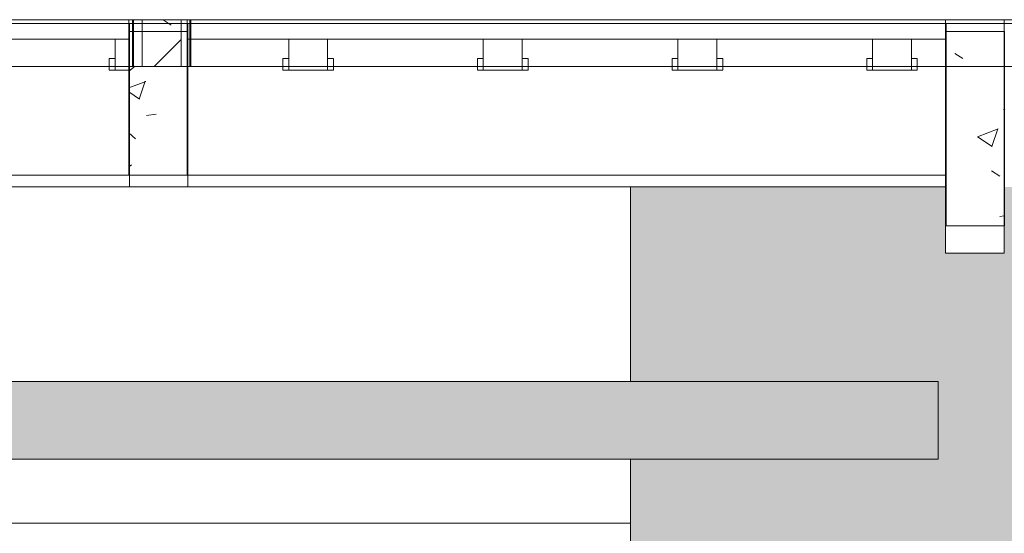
# Model space of a CAD drawing. Header units: metres. Extents: x 3.7 to 90.5, y -1.7 to 14.3.
# Tile 10 of 256: x 9.4 to 11.9, y 4.7 to 6. Entities that reach past the tile are written whole.
import ezdxf

# ---------------------------------------------------------------- set-up
doc = ezdxf.new("R2010")
doc.units = ezdxf.units.M
for name, color, linetype, lineweight in [('A-FLOR', 7, 'Continuous', 18), ('A-FLOR-MCUT', 7, 'Continuous', 18), ('A-FLOR-PATT', 7, 'Continuous', 18), ('A-WALL', 7, 'Continuous', 18), ('A-WALL-PATT', 7, 'Continuous', 18), ('DUTOS', 7, 'Continuous', 18), ('I-WALL', 7, 'Continuous', 18), ('S-BEAM', 7, 'Continuous', 18)]:
    doc.layers.add(name, color=color, linetype=linetype, lineweight=lineweight)
pattern_1 = [(50, (22.355, 98.755), (0.5465545, -0.047815), [0.05715, -0.62865]), (355, (22.355, 98.755), (-0.1057276, 0.573166), [0.04572, -0.50292]), (100.451, (22.401, 98.751), (0.4408277, 0.525349), [0.04857, -0.53427]), (46.184, (22.355, 98.907), (0.8132374, -0.126129), [0.08572, -0.94297]), (96.636, (22.423, 98.897), (0.712212, 0.742287), [0.07286, -0.80141]), (351.184, (22.355, 98.907), (0.712217, 0.742274), [0.06858, -0.75438]), (21, (22.431, 98.869), (0.4548461, -0.306795), [0.05715, -0.62865]), (326, (22.431, 98.869), (0.185405, 0.55256), [0.04572, -0.50292]), (71.451, (22.469, 98.844), (0.640251, 0.2457632), [0.04857, -0.53427]), (37.5, (22.355, 98.755), (0.00926095, 0.2536672), [0.02515, -0.47168, 0.02515, -0.48539, -0.50482]), (37.5, (22.355, 98.755), (0.00926095, 0.2536672), [-1.007, 0.02515, -0.47968]), (7.5, (22.355, 98.755), (0.2004558, 0.30054595), [0.02515, -0.26594, 0.02515, -0.46025, -0.1924]), (7.5, (22.355, 98.755), (0.2004558, 0.30054595), [-0.77648, 0.02515, -0.16726]), (327.5, (22.185, 98.755), (0.40676816, -0.0171882), [0.02515, -0.16535, 0.02515, -0.56921, -0.78867]), (327.5, (22.185, 98.755), (0.40676816, -0.0171882), [-0.78486, 0.02515, -0.76352]), (317.5, (22.109, 98.755), (0.4443832, 0.0762794), [0.02515, -0.2225, 0.02515, -0.36957, -0.56007]), (317.5, (22.109, 98.755), (0.4443832, 0.0762794), [-0.64237, 0.02515, -0.53492])]

# ---------------------------------------------------------------- blocks, each defined once
blk = doc.blocks.new('4 GRE - ESCOLA DE CINEMA E AUDIOVISUAL CINE REX R07_rvt-1-Corte 1')
at = {"layer": 'A-FLOR-PATT', "true_color": 0x666666}
blk.add_hatch(color=251, dxfattribs=at).paths.add_polyline_path([(10.828, 4.91), (11.7198, 4.91), (11.7198, 5.11), (5.5187, 5.11), (5.5187, 4.91), (9.646, 4.91)])
at = {"layer": 'A-WALL-PATT', "true_color": 0x808080}
h = blk.add_hatch(dxfattribs=at)
h.set_pattern_fill('FP_1', color=8, style=0, pattern_type=2)
h.set_pattern_definition(pattern_1)
h.paths.add_polyline_path([(9.6498, 5.92), (9.6523, 5.92), (9.6523, 6.04), (9.6498, 6.04)])
h.paths.add_polyline_path([(9.6498, 8.14), (9.6523, 8.14), (9.6523, 8.89), (9.6498, 8.89), (9.6498, 8.4803)])
h = blk.add_hatch(dxfattribs=at)
h.set_pattern_fill('FP_2', color=8, style=0, pattern_type=2)
h.set_pattern_definition([(45, (22.355, 98.755), (-0.07954951, 0.07954951), [])])
h.paths.add_polyline_path([(9.6748, 5.92), (9.7748, 5.92), (9.7748, 6.04), (9.6748, 6.04)])
h.paths.add_polyline_path([(9.7748, 8.14), (9.7748, 8.89), (9.6748, 8.89), (9.6748, 8.14)])
at = {"layer": 'A-WALL-PATT', "true_color": 0xff8000}
h = blk.add_hatch(color=30, dxfattribs=at)
h.paths.add_polyline_path([(10.929, 2.7), (19.3185, 2.7), (19.3185, 4.3963), (18.739, 4.3963), (18.739, 4.3943), (18.704, 4.3943), (18.704, 4.3933), (18.694, 4.3933), (18.694, 4.3943), (18.674, 4.3943), (18.674, 4.3933), (18.664, 4.3933), (18.664, 4.3943), (18.644, 4.3943), (18.644, 4.3933), (18.634, 4.3933), (18.634, 4.3943), (18.614, 4.3943), (18.614, 4.3933), (18.604, 4.3933), (18.604, 4.3943), (18.584, 4.3943), (18.584, 4.3933), (18.574, 4.3933), (18.574, 4.3943), (18.554, 4.3943), (18.554, 4.3933), (18.544, 4.3933), (18.544, 4.3943), (18.524, 4.3943), (18.524, 4.3933), (18.514, 4.3933), (18.514, 4.3943), (18.494, 4.3943), (18.494, 4.3933), (18.484, 4.3933), (18.484, 4.3943), (18.464, 4.3943), (18.464, 4.3933), (18.454, 4.3933), (18.454, 4.3943), (18.434, 4.3943), (18.434, 4.3933), (18.424, 4.3933), (18.424, 4.3943), (18.404, 4.3943), (18.404, 4.3933), (18.394, 4.3933), (18.394, 4.3943), (18.374, 4.3943), (18.374, 4.3933), (18.364, 4.3933), (18.364, 4.3943), (18.344, 4.3943), (18.344, 4.3933), (18.334, 4.3933), (18.334, 4.3943), (18.314, 4.3943), (18.314, 4.3933), (18.304, 4.3933), (18.304, 4.3943), (18.284, 4.3943), (18.284, 4.3933), (18.274, 4.3933), (18.274, 4.3943), (18.254, 4.3943), (18.254, 4.3933), (18.244, 4.3933), (18.244, 4.3943), (18.224, 4.3943), (18.224, 4.3933), (18.214, 4.3933), (18.214, 4.3943), (18.194, 4.3943), (18.194, 4.3933), (18.184, 4.3933), (18.184, 4.3943), (18.164, 4.3943), (18.164, 4.3933), (18.154, 4.3933), (18.154, 4.3943), (18.134, 4.3943), (18.134, 4.3933), (18.124, 4.3933), (18.124, 4.3943), (18.104, 4.3943), (18.104, 4.3933), (18.094, 4.3933), (18.094, 4.3943), (18.074, 4.3943), (18.074, 4.3933), (18.064, 4.3933), (18.064, 4.3943), (18.044, 4.3943), (18.044, 4.3933), (18.034, 4.3933), (18.034, 4.3943), (18.014, 4.3943), (18.014, 4.3933), (18.004, 4.3933), (18.004, 4.3943), (17.984, 4.3943), (17.984, 4.3933), (17.974, 4.3933), (17.974, 4.3943), (17.954, 4.3943), (17.954, 4.3933), (17.944, 4.3933), (17.944, 4.3943), (17.924, 4.3943), (17.924, 4.3933), (17.914, 4.3933), (17.914, 4.3943), (17.894, 4.3943), (17.894, 4.3933), (17.884, 4.3933), (17.884, 4.3943), (17.864, 4.3943), (17.864, 4.3933), (17.854, 4.3933), (17.854, 4.3943), (17.834, 4.3943), (17.834, 4.3933), (17.824, 4.3933), (17.824, 4.3943), (17.804, 4.3943), (17.804, 4.3933), (17.801, 4.3933), (17.801, 4.3913), (17.516, 4.3913), (17.516, 4.3943), (17.504, 4.3943), (17.504, 4.3933), (17.494, 4.3933), (17.494, 4.3943), (17.474, 4.3943), (17.474, 4.3933), (17.464, 4.3933), (17.464, 4.3943), (17.444, 4.3943), (17.444, 4.3933), (17.434, 4.3933), (17.434, 4.3943), (17.414, 4.3943), (17.414, 4.3933), (17.404, 4.3933), (17.404, 4.3943), (17.384, 4.3943), (17.384, 4.3933), (17.374, 4.3933), (17.374, 4.3943), (17.354, 4.3943), (17.354, 4.3933), (17.344, 4.3933), (17.344, 4.3943), (17.324, 4.3943), (17.324, 4.3933), (17.314, 4.3933), (17.314, 4.3943), (17.294, 4.3943), (17.294, 4.3933), (17.284, 4.3933), (17.284, 4.3943), (17.264, 4.3943), (17.264, 4.3933), (17.254, 4.3933), (17.254, 4.3943), (17.234, 4.3943), (17.234, 4.3933), (17.224, 4.3933), (17.224, 4.3943), (17.204, 4.3943), (17.204, 4.3933), (17.194, 4.3933), (17.194, 4.3943), (17.174, 4.3943), (17.174, 4.3933), (17.164, 4.3933), (17.164, 4.3943), (17.144, 4.3943), (17.144, 4.3933), (17.134, 4.3933), (17.134, 4.3943), (17.114, 4.3943), (17.114, 4.3933), (17.104, 4.3933), (17.104, 4.3943), (17.084, 4.3943), (17.084, 4.3933), (17.074, 4.3933), (17.074, 4.3943), (17.054, 4.3943), (17.054, 4.3933), (17.044, 4.3933), (17.044, 4.3943), (17.024, 4.3943), (17.024, 4.3933), (17.014, 4.3933), (17.014, 4.3943), (16.994, 4.3943), (16.994, 4.3933), (16.984, 4.3933), (16.984, 4.3943), (16.964, 4.3943), (16.964, 4.3933), (16.954, 4.3933), (16.954, 4.3943), (16.934, 4.3943), (16.934, 4.3933), (16.924, 4.3933), (16.924, 4.3943), (16.904, 4.3943), (16.904, 4.3933), (16.894, 4.3933), (16.894, 4.3943), (16.874, 4.3943), (16.874, 4.3933), (16.864, 4.3933), (16.864, 4.3943), (16.844, 4.3943), (16.844, 4.3933), (16.834, 4.3933), (16.834, 4.3943), (16.814, 4.3943), (16.814, 4.3933), (16.804, 4.3933), (16.804, 4.3943), (16.784, 4.3943), (16.784, 4.3933), (16.774, 4.3933), (16.774, 4.3943), (16.754, 4.3943), (16.754, 4.3933), (16.744, 4.3933), (16.744, 4.3943), (16.724, 4.3943), (16.724, 4.3933), (16.714, 4.3933), (16.714, 4.3943), (16.694, 4.3943), (16.694, 4.3933), (16.684, 4.3933), (16.684, 4.3943), (16.664, 4.3943), (16.664, 4.3933), (16.654, 4.3933), (16.654, 4.3943), (16.634, 4.3943), (16.634, 4.3933), (16.624, 4.3933), (16.624, 4.3943), (16.604, 4.3943), (16.604, 4.3933), (16.594, 4.3933), (16.594, 4.3943), (16.574, 4.3943), (16.574, 4.3933), (16.564, 4.3933), (16.564, 4.3943), (16.544, 4.3943), (16.544, 4.3933), (16.534, 4.3933), (16.534, 4.3943), (16.514, 4.3943), (16.514, 4.3933), (16.504, 4.3933), (16.504, 4.3943), (16.484, 4.3943), (16.484, 4.3933), (16.474, 4.3933), (16.474, 4.3943), (16.454, 4.3943), (16.454, 4.3933), (16.444, 4.3933), (16.444, 4.3943), (16.424, 4.3943), (16.424, 4.3933), (16.414, 4.3933), (16.414, 4.3943), (16.394, 4.3943), (16.394, 4.3933), (16.384, 4.3933), (16.384, 4.3943), (16.364, 4.3943), (16.364, 4.3933), (16.354, 4.3933), (16.354, 4.3943), (16.334, 4.3943), (16.334, 4.3933), (16.324, 4.3933), (16.324, 4.3943), (16.304, 4.3943), (16.304, 4.3933), (16.294, 4.3933), (16.294, 4.3943), (16.274, 4.3943), (16.274, 4.3933), (16.264, 4.3933), (16.264, 4.3943), (16.244, 4.3943), (16.244, 4.3933), (16.234, 4.3933), (16.234, 4.3943), (16.214, 4.3943), (16.214, 4.3933), (16.204, 4.3933), (16.204, 4.3943), (16.184, 4.3943), (16.184, 4.3933), (16.174, 4.3933), (16.174, 4.3943), (16.154, 4.3943), (16.154, 4.3933), (16.144, 4.3933), (16.144, 4.3943), (16.124, 4.3943), (16.124, 4.3933), (16.114, 4.3933), (16.114, 4.3943), (16.094, 4.3943), (16.094, 4.3933), (16.084, 4.3933), (16.084, 4.3943), (16.064, 4.3943), (16.064, 4.3933), (16.054, 4.3933), (16.054, 4.3943), (16.034, 4.3943), (16.034, 4.3933), (16.024, 4.3933), (16.024, 4.3943), (16.004, 4.3943), (16.004, 4.3933), (15.994, 4.3933), (15.994, 4.3943), (15.974, 4.3943), (15.974, 4.3933), (15.964, 4.3933), (15.964, 4.3943), (15.944, 4.3943), (15.944, 4.3933), (15.934, 4.3933), (15.934, 4.3943), (15.914, 4.3943), (15.914, 4.3933), (15.904, 4.3933), (15.904, 4.3943), (15.884, 4.3943), (15.884, 4.3933), (15.874, 4.3933), (15.874, 4.3943), (15.854, 4.3943), (15.854, 4.3933), (15.844, 4.3933), (15.844, 4.3943), (15.824, 4.3943), (15.824, 4.3933), (15.814, 4.3933), (15.814, 4.3943), (15.801, 4.3943), (15.801, 4.3913), (15.516, 4.3913), (15.516, 4.3933), (15.514, 4.3933), (15.514, 4.3943), (15.494, 4.3943), (15.494, 4.3933), (15.484, 4.3933), (15.484, 4.3943), (15.464, 4.3943), (15.464, 4.3933), (15.454, 4.3933), (15.454, 4.3943), (15.434, 4.3943), (15.434, 4.3933), (15.424, 4.3933), (15.424, 4.3943), (15.404, 4.3943), (15.404, 4.3933), (15.394, 4.3933), (15.394, 4.3943), (15.374, 4.3943), (15.374, 4.3933), (15.364, 4.3933), (15.364, 4.3943), (15.344, 4.3943), (15.344, 4.3933), (15.334, 4.3933), (15.334, 4.3943), (15.314, 4.3943), (15.314, 4.3933), (15.304, 4.3933), (15.304, 4.3943), (15.284, 4.3943), (15.284, 4.3933), (15.274, 4.3933), (15.274, 4.3943), (15.254, 4.3943), (15.254, 4.3933), (15.244, 4.3933), (15.244, 4.3943), (15.224, 4.3943), (15.224, 4.3933), (15.214, 4.3933), (15.214, 4.3943), (15.194, 4.3943), (15.194, 4.3933), (15.184, 4.3933), (15.184, 4.3943), (15.164, 4.3943), (15.164, 4.3933), (15.154, 4.3933), (15.154, 4.3943), (15.1348, 4.3943), (15.1348, 4.35), (15.0948, 4.35), (15.0948, 4.347), (15.0465, 4.347), (15.0465, 4.35), (14.1848, 4.35), (14.1848, 4.3943), (14.174, 4.3943), (14.174, 4.3933), (14.164, 4.3933), (14.164, 4.3943), (14.144, 4.3943), (14.144, 4.3933), (14.134, 4.3933), (14.134, 4.3943), (14.114, 4.3943), (14.114, 4.3933), (14.104, 4.3933), (14.104, 4.3943), (14.084, 4.3943), (14.084, 4.3933), (14.074, 4.3933), (14.074, 4.3943), (14.054, 4.3943), (14.054, 4.3933), (14.044, 4.3933), (14.044, 4.3943), (14.024, 4.3943), (14.024, 4.3933), (14.014, 4.3933), (14.014, 4.3943), (13.994, 4.3943), (13.994, 4.3933), (13.984, 4.3933), (13.984, 4.3943), (13.964, 4.3943), (13.964, 4.3933), (13.954, 4.3933), (13.954, 4.3943), (13.934, 4.3943), (13.934, 4.3933), (13.924, 4.3933), (13.924, 4.3943), (13.904, 4.3943), (13.904, 4.3933), (13.894, 4.3933), (13.894, 4.3943), (13.874, 4.3943), (13.874, 4.3933), (13.864, 4.3933), (13.864, 4.3943), (13.844, 4.3943), (13.844, 4.3933), (13.834, 4.3933), (13.834, 4.3943), (13.814, 4.3943), (13.814, 4.3933), (13.804, 4.3933), (13.804, 4.3943), (13.801, 4.3943), (13.801, 4.3913), (13.516, 4.3913), (13.516, 4.3963), (11.939, 4.3963), (11.939, 4.3943), (11.904, 4.3943), (11.904, 4.3933), (11.894, 4.3933), (11.894, 4.3943), (11.874, 4.3943), (11.874, 4.3933), (11.864, 4.3933), (11.864, 4.3943), (11.844, 4.3943), (11.844, 4.3933), (11.834, 4.3933), (11.834, 4.3943), (11.814, 4.3943), (11.814, 4.3933), (11.804, 4.3933), (11.804, 4.3943), (11.801, 4.3943), (11.801, 4.3913), (11.516, 4.3913), (11.516, 4.3943), (11.514, 4.3943), (11.514, 4.3933), (11.504, 4.3933), (11.504, 4.3943), (11.484, 4.3943), (11.484, 4.3933), (11.474, 4.3933), (11.474, 4.3943), (11.454, 4.3943), (11.454, 4.3933), (11.444, 4.3933), (11.444, 4.3943), (11.424, 4.3943), (11.424, 4.3933), (11.414, 4.3933), (11.414, 4.3943), (11.394, 4.3943), (11.394, 4.3933), (11.384, 4.3933), (11.384, 4.3943), (11.364, 4.3943), (11.364, 4.3933), (11.354, 4.3933), (11.354, 4.3943), (11.334, 4.3943), (11.334, 4.3933), (11.324, 4.3933), (11.324, 4.3943), (11.304, 4.3943), (11.304, 4.3933), (11.294, 4.3933), (11.294, 4.3943), (11.274, 4.3943), (11.274, 4.3933), (11.264, 4.3933), (11.264, 4.3943), (11.244, 4.3943), (11.244, 4.3933), (11.234, 4.3933), (11.234, 4.3943), (11.214, 4.3943), (11.214, 4.3933), (11.204, 4.3933), (11.204, 4.3943), (11.184, 4.3943), (11.184, 4.3933), (11.174, 4.3933), (11.174, 4.3943), (11.154, 4.3943), (11.154, 4.3933), (11.144, 4.3933), (11.144, 4.3943), (11.124, 4.3943), (11.124, 4.3933), (11.114, 4.3933), (11.114, 4.3943), (11.094, 4.3943), (11.094, 4.3933), (11.084, 4.3933), (11.084, 4.3943), (11.064, 4.3943), (11.064, 4.3933), (11.054, 4.3933), (11.054, 4.3943), (11.034, 4.3943), (11.034, 4.3933), (11.024, 4.3933), (11.024, 4.3943), (11.004, 4.3943), (11.004, 4.3933), (10.994, 4.3933), (10.994, 4.3943), (10.974, 4.3943), (10.974, 4.3933), (10.964, 4.3933), (10.964, 4.3943), (10.944, 4.3943), (10.944, 4.3933), (10.934, 4.3933), (10.934, 4.3943), (10.929, 4.3943), (10.929, 2.7681)])
h.paths.add_polyline_path([(17.3292, 4.4263), (17.5335, 4.4263), (17.5335, 4.5363), (17.5585, 4.5363), (17.5585, 4.5563), (17.7585, 4.5563), (17.7585, 4.5363), (17.7835, 4.5363), (17.7835, 4.4263), (19.3185, 4.4263), (19.3185, 5.91), (19.0598, 5.91), (19.0598, 5.58), (18.9098, 5.58), (18.9098, 5.61), (11.8903, 5.61), (11.8903, 5.51), (11.889, 5.51), (11.889, 5.44), (11.739, 5.44), (11.739, 5.61), (10.929, 5.61), (10.929, 5.11), (11.7198, 5.11), (11.7198, 4.91), (10.929, 4.91), (10.929, 4.4263), (11.5335, 4.4263), (11.5335, 4.5363), (11.5585, 4.5363), (11.5585, 4.5563), (11.7585, 4.5563), (11.7585, 4.5363), (11.7835, 4.5363), (11.7835, 4.4263), (13.5335, 4.4263), (13.5335, 4.5363), (13.5585, 4.5363), (13.5585, 4.5563), (13.7585, 4.5563), (13.7585, 4.5363), (13.7835, 4.5363), (13.7835, 4.4263), (14.2448, 4.4263), (14.2448, 4.696), (15.0848, 4.696), (15.0848, 4.4263), (15.5335, 4.4263), (15.5335, 4.5363), (15.5585, 4.5363), (15.5585, 4.5563), (15.7585, 4.5563), (15.7585, 4.5363), (15.7835, 4.5363), (15.7835, 4.4263), (16.7382, 4.4263)])
at = {"layer": 'S-BEAM'}
h = blk.add_hatch(dxfattribs=at)
h.set_pattern_fill('FP_1', color=256, style=0, pattern_type=2)
h.set_pattern_definition(pattern_1)
h.paths.add_polyline_path([(9.7907, 5.64), (9.7907, 6.04), (9.6407, 6.04), (9.6407, 5.64), (9.646, 5.64)])
h = blk.add_hatch(dxfattribs=at)
h.set_pattern_fill('FP_1', color=256, style=0, pattern_type=2)
h.set_pattern_definition(pattern_1)
h.paths.add_polyline_path([(11.739, 5.44), (11.889, 5.44), (11.889, 6.04), (11.739, 6.04), (11.739, 5.6242)])
at = {"layer": 'A-FLOR'}
for p, q in [((19.0585, 6.04), (5.5173, 6.04)), ((5.5173, 5.92), (19.0585, 5.92)), ((11.7198, 5.11), (5.5187, 5.11)), ((11.7198, 4.91), (11.7198, 5.11)), ((5.5187, 4.91), (11.7198, 4.91))]:
    blk.add_line(p, q, dxfattribs=at)
at = {"layer": 'A-FLOR-MCUT'}
blk.add_line((19.0585, 6.03), (5.5173, 6.03), dxfattribs=at)
at = {"layer": 'A-WALL'}
for p, q in [((9.7998, 6.04), (9.6498, 6.04)), ((9.6498, 6.04), (9.6498, 5.92)), ((9.6523, 5.92), (9.6523, 6.04)), ((9.6748, 5.92), (9.6748, 6.04)), ((9.7748, 5.92), (9.7748, 6.04)), ((9.7973, 5.92), (9.7973, 6.04)), ((9.7998, 5.92), (9.7998, 6.04)), ((9.6498, 5.92), (9.7998, 5.92))]:
    blk.add_line(p, q, dxfattribs=at)
at = {"layer": 'I-WALL'}
for p, q in [((10.929, 5.61), (10.929, 5.11)), ((10.929, 4.91), (10.929, 4.4263))]:
    blk.add_line(p, q, dxfattribs=at)
at = {"layer": 'S-BEAM'}
for p, q in [((9.7907, 6.04), (9.6407, 6.04)), ((9.6407, 6.04), (9.6407, 5.64)), ((9.7907, 5.64), (9.7907, 6.04)), ((11.889, 6.04), (11.739, 6.04)), ((11.739, 6.04), (11.739, 5.44)), ((11.889, 5.44), (11.889, 6.04)), ((9.6407, 5.64), (5.7315, 5.64)), ((9.6407, 5.64), (9.7907, 5.64)), ((11.739, 5.64), (9.792, 5.64)), ((11.739, 5.44), (11.889, 5.44))]:
    blk.add_line(p, q, dxfattribs=at)
blk = doc.blocks.new('Family - V204-299506-Corte 1')
at = {"layer": 'S-BEAM'}
blk.add_line((9.792, 5.61), (11.739, 5.61), dxfattribs=at)
blk = doc.blocks.new('Family - V241-299664-Corte 1')
at = {"layer": 'S-BEAM'}
for p, q in [((11.8903, 6.01), (11.7403, 6.01)), ((11.7403, 6.01), (11.7403, 5.51)), ((11.8903, 5.51), (11.8903, 6.01)), ((11.7403, 5.51), (11.8903, 5.51))]:
    blk.add_line(p, q, dxfattribs=at)
blk = doc.blocks.new('Family - V238-299718-Corte 1')
at = {"layer": 'S-BEAM'}
for p, q in [((9.792, 6.01), (9.642, 6.01)), ((9.642, 6.01), (9.642, 5.61)), ((9.792, 5.61), (9.792, 6.01)), ((9.642, 5.61), (9.792, 5.61))]:
    blk.add_line(p, q, dxfattribs=at)
blk = doc.blocks.new('Family - V201-299722-Corte 1')
at = {"layer": 'S-BEAM'}
blk.add_line((5.7186, 5.61), (9.642, 5.61), dxfattribs=at)
blk = doc.blocks.new('Family - L201-299750-Corte 1')
at = {"layer": 'A-FLOR'}
for p, q in [((9.642, 6.03), (5.6686, 6.03)), ((9.642, 5.99), (9.642, 6.03)), ((5.6686, 5.99), (9.642, 5.99)), ((9.642, 5.99), (9.6053, 5.99)), ((9.6053, 5.99), (9.6053, 5.9706)), ((9.6053, 5.9706), (9.6053, 5.91)), ((9.642, 5.9294), (9.642, 5.99)), ((9.6053, 5.94), (9.5903, 5.94)), ((9.5903, 5.94), (9.5903, 5.9327)), ((9.5903, 5.9327), (9.5903, 5.91)), ((9.6053, 5.9173), (9.6053, 5.94)), ((9.642, 5.91), (9.642, 5.9294)), ((9.5903, 5.91), (9.6053, 5.91)), ((9.6053, 5.91), (9.6053, 5.9173)), ((9.6053, 5.91), (9.642, 5.91))]:
    blk.add_line(p, q, dxfattribs=at)
blk = doc.blocks.new('Family - L209-299816-Corte 1')
at = {"layer": 'A-FLOR'}
for p, q in [((11.7403, 6.03), (9.792, 6.03)), ((9.792, 6.03), (9.792, 5.99)), ((11.7403, 5.99), (11.7403, 6.03)), ((9.792, 5.99), (11.7403, 5.99)), ((10.1512, 5.99), (10.0512, 5.99)), ((10.0512, 5.99), (10.0512, 5.9382)), ((10.1512, 5.9618), (10.1512, 5.99)), ((10.6512, 5.99), (10.5512, 5.99)), ((10.5512, 5.99), (10.5512, 5.9382)), ((10.6512, 5.9618), (10.6512, 5.99)), ((11.1512, 5.99), (11.0512, 5.99)), ((11.0512, 5.99), (11.0512, 5.9382)), ((11.1512, 5.9618), (11.1512, 5.99)), ((11.6512, 5.99), (11.5512, 5.99)), ((11.5512, 5.99), (11.5512, 5.9382)), ((11.6512, 5.9618), (11.6512, 5.99)), ((10.1512, 5.91), (10.1512, 5.9618)), ((10.6512, 5.91), (10.6512, 5.9618)), ((11.1512, 5.91), (11.1512, 5.9618)), ((11.6512, 5.91), (11.6512, 5.9618)), ((10.0512, 5.94), (10.0362, 5.94)), ((10.0362, 5.94), (10.0362, 5.9206)), ((10.0362, 5.9206), (10.0362, 5.91)), ((10.0512, 5.9294), (10.0512, 5.94)), ((10.0512, 5.9382), (10.0512, 5.91)), ((10.0512, 5.91), (10.0512, 5.9294)), ((10.1662, 5.94), (10.1512, 5.94)), ((10.1512, 5.94), (10.1512, 5.9206)), ((10.1512, 5.9206), (10.1512, 5.91)), ((10.1662, 5.9294), (10.1662, 5.94)), ((10.1662, 5.91), (10.1662, 5.9294)), ((10.5512, 5.94), (10.5362, 5.94)), ((10.5362, 5.94), (10.5362, 5.9206)), ((10.5362, 5.9206), (10.5362, 5.91)), ((10.5512, 5.9294), (10.5512, 5.94)), ((10.5512, 5.9382), (10.5512, 5.91)), ((10.5512, 5.91), (10.5512, 5.9294)), ((10.6662, 5.94), (10.6512, 5.94)), ((10.6512, 5.94), (10.6512, 5.9206)), ((10.6512, 5.9206), (10.6512, 5.91)), ((10.6662, 5.9294), (10.6662, 5.94)), ((10.6662, 5.91), (10.6662, 5.9294)), ((11.0512, 5.94), (11.0362, 5.94)), ((11.0362, 5.94), (11.0362, 5.9206)), ((11.0362, 5.9206), (11.0362, 5.91)), ((11.0512, 5.9294), (11.0512, 5.94)), ((11.0512, 5.9382), (11.0512, 5.91)), ((11.0512, 5.91), (11.0512, 5.9294)), ((11.1662, 5.94), (11.1512, 5.94)), ((11.1512, 5.94), (11.1512, 5.9206)), ((11.1512, 5.9206), (11.1512, 5.91)), ((11.1662, 5.9294), (11.1662, 5.94)), ((11.1662, 5.91), (11.1662, 5.9294)), ((11.5512, 5.94), (11.5362, 5.94)), ((11.5362, 5.94), (11.5362, 5.9206)), ((11.5362, 5.9206), (11.5362, 5.91)), ((11.5512, 5.9294), (11.5512, 5.94)), ((11.5512, 5.9382), (11.5512, 5.91)), ((11.5512, 5.91), (11.5512, 5.9294)), ((11.6662, 5.94), (11.6512, 5.94)), ((11.6512, 5.94), (11.6512, 5.9206)), ((11.6512, 5.9206), (11.6512, 5.91)), ((11.6662, 5.9294), (11.6662, 5.94)), ((11.6662, 5.91), (11.6662, 5.9294)), ((10.0362, 5.91), (10.0512, 5.91)), ((10.0512, 5.91), (10.1512, 5.91)), ((10.1512, 5.91), (10.1662, 5.91)), ((10.5362, 5.91), (10.5512, 5.91)), ((10.5512, 5.91), (10.6512, 5.91)), ((10.6512, 5.91), (10.6662, 5.91)), ((11.0362, 5.91), (11.0512, 5.91)), ((11.0512, 5.91), (11.1512, 5.91)), ((11.1512, 5.91), (11.1662, 5.91)), ((11.5362, 5.91), (11.5512, 5.91)), ((11.5512, 5.91), (11.6512, 5.91)), ((11.6512, 5.91), (11.6662, 5.91))]:
    blk.add_line(p, q, dxfattribs=at)
blk = doc.blocks.new('ESTRUTURAL CINE REX _011_IFC-1-Corte 1')
at = {"layer": 'A-FLOR', "lineweight": 18}
for name in ['Family - L201-299750-Corte 1', 'Family - L209-299816-Corte 1']:
    blk.add_blockref(name, (0, 0), dxfattribs=at)
at = {"layer": 'S-BEAM', "lineweight": 18}
for name in ['Family - V238-299718-Corte 1', 'Family - V241-299664-Corte 1', 'Family - V201-299722-Corte 1', 'Family - V204-299506-Corte 1']:
    blk.add_blockref(name, (0, 0), dxfattribs=at)

msp = doc.modelspace()

# ---------------------------------------------------------------- linework, layer by layer
at = {"layer": 'DUTOS', "color": 96, "true_color": 0x008000}
msp.add_line((10.929, 4.7454), (6.6954, 4.7454), dxfattribs=at)

# ---------------------------------------------------------------- block references
at = {"lineweight": 5}
for name in ['4 GRE - ESCOLA DE CINEMA E AUDIOVISUAL CINE REX R07_rvt-1-Corte 1', 'ESTRUTURAL CINE REX _011_IFC-1-Corte 1']:
    msp.add_blockref(name, (0, 0), dxfattribs=at)

doc.saveas('drawing.dxf')
